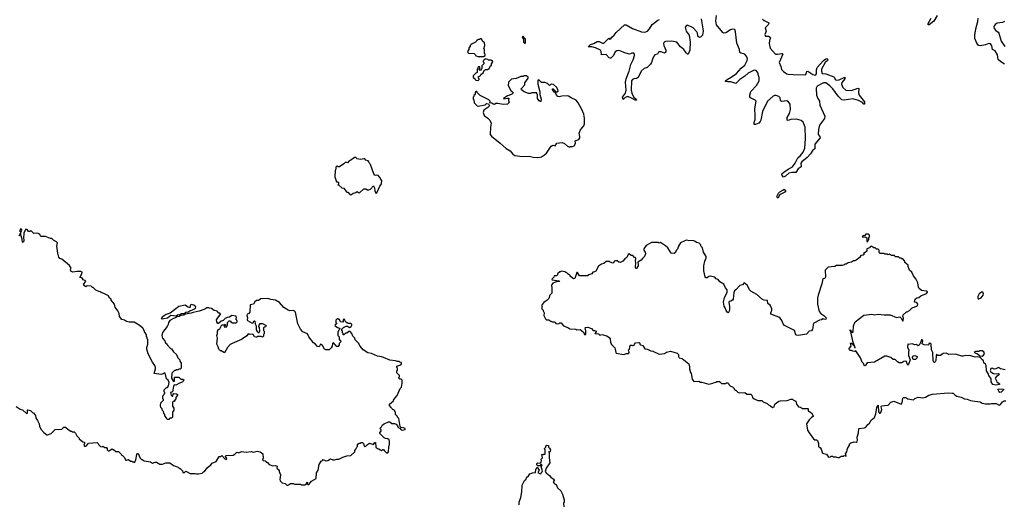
# Model space of a CAD drawing. Extents: x 2029662 to 2246637, y 225654 to 401419.
# Tile 62 of 256: x 2123764 to 2138242, y 281714 to 288832. Entities that reach past the tile are written whole.
import ezdxf

# ---------------------------------------------------------------- set-up
doc = ezdxf.new("R2010")
doc.units = 0

msp = doc.modelspace()

# ---------------------------------------------------------------- linework, layer by layer
at = {"layer": '0CON20XD'}
for points in [[(2133056, 288205), (2133041, 288179), (2132989, 288131), (2132945, 288114), (2132904, 288076), (2132859, 287981), (2132832, 287968), (2132792, 287965), (2132775, 287954), (2132762, 287935), (2132756, 287795), (2132763, 287755), (2132791, 287701), (2132829, 287665), (2132835, 287650), (2132815, 287649), (2132762, 287682), (2132705, 287702), (2132669, 287691), (2132635, 287660), (2132626, 287695), (2132674, 287755), (2132683, 287797), (2132674, 287915), (2132682, 287965), (2132725, 288075), (2132749, 288175), (2132784, 288245), (2132802, 288305), (2132805, 288328), (2132795, 288339), (2132782, 288342), (2132765, 288342), (2132745, 288330), (2132725, 288327), (2132645, 288349), (2132605, 288368), (2132565, 288378), (2132545, 288376), (2132522, 288358), (2132495, 288307), (2132455, 288269), (2132445, 288266), (2132431, 288271), (2132385, 288319), (2132317, 288317), (2132314, 288365), (2132305, 288386), (2132230, 288420), (2132175, 288436), (2132124, 288435), (2132155, 288466), (2132205, 288481), (2132255, 288511), (2132285, 288512), (2132335, 288489), (2132355, 288488), (2132425, 288560), (2132438, 288548), (2132455, 288553), (2132469, 288575), (2132505, 288605), (2132535, 288644), (2132655, 288757), (2132682, 288755), (2132775, 288702), (2132905, 288655), (2132955, 288650), (2132995, 288665), (2133024, 288696), (2133065, 288764), (2133145, 288824), (2133174, 288836)], [(2133786, 288846), (2133810, 288700), (2133816, 288665), (2133804, 288605), (2133775, 288576), (2133762, 288572), (2133745, 288579), (2133734, 288595), (2133730, 288635), (2133722, 288655), (2133665, 288713), (2133585, 288750), (2133568, 288745), (2133550, 288725), (2133562, 288662), (2133607, 288607), (2133622, 288505), (2133616, 288385), (2133595, 288328), (2133585, 288328), (2133565, 288346), (2133529, 288395), (2133482, 288435), (2133425, 288501), (2133355, 288515), (2133258, 288512), (2133238, 288502), (2133230, 288485), (2133236, 288455), (2133266, 288385), (2133267, 288355), (2133245, 288341), (2133195, 288360), (2133169, 288361), (2133156, 288354), (2133144, 288326), (2133105, 288314), (2133088, 288295), (2133069, 288255), (2133056, 288205)], [(2134685, 288840), (2134710, 288820), (2134778, 288785), (2134779, 288775), (2134768, 288755), (2134726, 288715), (2134741, 288665), (2134718, 288615), (2134732, 288592), (2134775, 288589), (2134800, 288575), (2134804, 288565), (2134789, 288525), (2134783, 288485), (2134799, 288415), (2134875, 288328), (2134905, 288325), (2134967, 288337), (2134977, 288335), (2134984, 288325), (2134933, 288205), (2134957, 288145), (2134965, 288103), (2134995, 288070), (2135046, 288036), (2135065, 288030), (2135135, 288029), (2135315, 288021), (2135325, 288029), (2135340, 288070), (2135355, 288076), (2135424, 288025), (2135465, 288018), (2135478, 288035), (2135481, 288095), (2135492, 288128), (2135585, 288233), (2135615, 288259), (2135635, 288261), (2135646, 288245), (2135641, 288235), (2135607, 288203), (2135553, 288105), (2135552, 288075), (2135564, 288044), (2135615, 288036), (2135735, 287991), (2135744, 287984), (2135755, 287955), (2135773, 287943), (2135815, 287951), (2135896, 287986), (2135896, 287965), (2135855, 287911), (2135848, 287885), (2135866, 287835), (2135912, 287795), (2135994, 287794), (2136090, 287825), (2136102, 287822), (2136098, 287758), (2136106, 287725), (2136186, 287625), (2136187, 287593), (2136175, 287590), (2136156, 287616), (2136097, 287647), (2136015, 287670), (2135885, 287648), (2135855, 287655), (2135799, 287709), (2135719, 287815), (2135675, 287860), (2135615, 287903), (2135585, 287903), (2135491, 287855), (2135477, 287825), (2135478, 287725), (2135500, 287675), (2135526, 287635), (2135531, 287575), (2135604, 287415), (2135598, 287382), (2135526, 287284), (2135509, 287221), (2135506, 287145), (2135530, 287115), (2135532, 287095), (2135456, 287005), (2135456, 286934), (2135425, 286916), (2135390, 286860), (2135342, 286808), (2135263, 286745), (2135252, 286725), (2135255, 286671), (2135210, 286640), (2135175, 286590), (2135165, 286586), (2135115, 286590), (2135075, 286580), (2135025, 286534), (2134995, 286520), (2134974, 286544), (2134972, 286568), (2134998, 286595), (2135062, 286638), (2135129, 286671), (2135166, 286724), (2135208, 286805), (2135245, 286837), (2135285, 286885), (2135309, 286945), (2135319, 287089), (2135313, 287253), (2135285, 287327), (2135255, 287354), (2135185, 287371), (2135104, 287366), (2135065, 287353), (2135048, 287358), (2135050, 287395), (2135083, 287457), (2135099, 287515), (2135095, 287590), (2135069, 287625), (2135045, 287639), (2134965, 287630), (2134952, 287645), (2134945, 287686), (2134924, 287705), (2134885, 287720), (2134861, 287719), (2134841, 287709), (2134762, 287638), (2134688, 287485), (2134664, 287356), (2134653, 287335), (2134632, 287315), (2134585, 287293), (2134564, 287294), (2134565, 287322), (2134579, 287365), (2134577, 287425), (2134574, 287525), (2134591, 287635), (2134578, 287648), (2134510, 287685), (2134500, 287700), (2134498, 287725), (2134515, 287776), (2134598, 287865), (2134637, 287935), (2134638, 287985), (2134623, 288025), (2134623, 288045), (2134595, 288084), (2134575, 288092), (2134555, 288088), (2134476, 288045), (2134427, 288003), (2134355, 287953), (2134295, 287893), (2134222, 287922), (2134175, 287919), (2134140, 287925), (2134140, 287935), (2134166, 287955), (2134224, 287986), (2134305, 288041), (2134370, 288120), (2134425, 288165), (2134461, 288235), (2134464, 288254), (2134458, 288285), (2134425, 288324), (2134369, 288339), (2134353, 288353), (2134348, 288395), (2134308, 288488), (2134289, 288655), (2134277, 288687), (2134245, 288694), (2134215, 288683), (2134149, 288641), (2134115, 288637), (2134101, 288645), (2134010, 288755), (2133998, 288815), (2134009, 288895)], [(2137255, 288894), (2137205, 288809), (2137135, 288758), (2137122, 288755), (2137120, 288775), (2137168, 288855)], [(2138245, 288181), (2138189, 288215), (2138149, 288249), (2138140, 288315), (2138106, 288375), (2138066, 288395), (2138058, 288448), (2138039, 288479), (2138015, 288484), (2137965, 288463), (2137885, 288449), (2137864, 288454), (2137836, 288486), (2137810, 288555), (2137806, 288605), (2137822, 288698), (2137854, 288805), (2137858, 288855)], [(2138246, 288804), (2138215, 288792), (2138135, 288781), (2138106, 288764), (2138086, 288734), (2138092, 288705), (2138116, 288675), (2138151, 288651), (2138162, 288635), (2138196, 288515), (2138248, 288438)], [(2130515, 288280), (2130525, 288290), (2130585, 288290), (2130610, 288305), (2130610, 288325), (2130600, 288335), (2130600, 288395), (2130590, 288405), (2130602, 288455), (2130598, 288495), (2130570, 288515), (2130555, 288550), (2130535, 288550), (2130525, 288540), (2130505, 288540), (2130495, 288530), (2130485, 288530), (2130480, 288515), (2130465, 288500), (2130415, 288480), (2130402, 288468), (2130390, 288455), (2130390, 288445), (2130370, 288415), (2130370, 288395), (2130350, 288365), (2130352, 288352), (2130365, 288340), (2130448, 288338), (2130468, 288318), (2130472, 288302), (2130505, 288290), (2130515, 288280)], [(2131195, 288490), (2131200, 288495), (2131200, 288545), (2131182, 288562), (2131178, 288578), (2131165, 288590), (2131150, 288575), (2131170, 288545), (2131173, 288503), (2131185, 288490), (2131195, 288490)], [(2130505, 287940), (2130520, 287955), (2130520, 287965), (2130510, 287975), (2130512, 287998), (2130528, 288002), (2130540, 288015), (2130542, 288028), (2130578, 288052), (2130592, 288088), (2130605, 288090), (2130615, 288100), (2130645, 288100), (2130655, 288110), (2130668, 288112), (2130682, 288148), (2130700, 288165), (2130700, 288185), (2130720, 288215), (2130718, 288228), (2130705, 288230), (2130695, 288240), (2130655, 288240), (2130645, 288250), (2130615, 288260), (2130605, 288250), (2130592, 288248), (2130590, 288235), (2130580, 288225), (2130580, 288215), (2130590, 288205), (2130590, 288185), (2130560, 288155), (2130560, 288115), (2130550, 288105), (2130548, 288092), (2130525, 288090), (2130520, 288095), (2130520, 288105), (2130530, 288115), (2130528, 288138), (2130515, 288140), (2130502, 288128), (2130500, 288115), (2130490, 288105), (2130490, 288055), (2130472, 288048), (2130432, 288008), (2130430, 287985), (2130458, 287968), (2130460, 287955), (2130472, 287942), (2130505, 287940)], [(2131375, 286808), (2131415, 286812), (2131435, 286818), (2131482, 286845), (2131508, 286872), (2131580, 286975), (2131605, 286988), (2131635, 286980), (2131663, 287017), (2131738, 287028), (2131775, 287012), (2131820, 286975), (2131855, 286960), (2131865, 286970), (2131892, 286968), (2131915, 286982), (2131937, 287015), (2131932, 287055), (2131985, 287072), (2131998, 287095), (2132002, 287115), (2131990, 287165), (2132010, 287215), (2132058, 287275), (2132068, 287305), (2132070, 287385), (2132057, 287447), (2132032, 287502), (2131975, 287610), (2131945, 287650), (2131873, 287683), (2131835, 287708), (2131815, 287712), (2131735, 287708), (2131695, 287698), (2131675, 287702), (2131650, 287735), (2131638, 287768), (2131625, 287770), (2131600, 287805), (2131600, 287815), (2131610, 287815), (2131655, 287770), (2131680, 287785), (2131677, 287805), (2131659, 287839), (2131615, 287880), (2131585, 287886), (2131555, 287868), (2131544, 287874), (2131527, 287897), (2131485, 287912), (2131435, 287908), (2131395, 287950), (2131384, 287946), (2131384, 287885), (2131413, 287775), (2131412, 287735), (2131430, 287665), (2131425, 287630), (2131415, 287630), (2131402, 287642), (2131380, 287675), (2131380, 287735), (2131370, 287745), (2131368, 287758), (2131295, 287760), (2131275, 287750), (2131245, 287750), (2131183, 287773), (2131142, 287802), (2131138, 287815), (2131190, 287875), (2131190, 287905), (2131240, 287975), (2131238, 287988), (2131218, 288008), (2131175, 288010), (2131165, 288000), (2131133, 287997), (2131065, 287968), (2130995, 287958), (2130953, 287917), (2130948, 287868), (2130985, 287790), (2131020, 287765), (2131010, 287745), (2130955, 287717), (2130935, 287712), (2130880, 287675), (2130885, 287670), (2130935, 287682), (2130958, 287678), (2130952, 287645), (2130960, 287615), (2130935, 287590), (2130875, 287588), (2130795, 287602), (2130765, 287600), (2130745, 287588), (2130725, 287590), (2130707, 287607), (2130675, 287610), (2130670, 287615), (2130680, 287625), (2130680, 287635), (2130660, 287655), (2130535, 287720), (2130492, 287762), (2130488, 287778), (2130472, 287778), (2130460, 287765), (2130460, 287735), (2130442, 287718), (2130440, 287705), (2130430, 287695), (2130430, 287665), (2130440, 287655), (2130445, 287610), (2130490, 287565), (2130505, 287560), (2130606, 287584), (2130629, 287601), (2130658, 287598), (2130670, 287565), (2130649, 287541), (2130590, 287505), (2130578, 287468), (2130594, 287424), (2130648, 287385), (2130678, 287355), (2130698, 287315), (2130688, 287255), (2130682, 287145), (2130700, 287120), (2130829, 287019), (2130915, 286942), (2130975, 286908), (2131017, 286857), (2131045, 286838), (2131155, 286822), (2131255, 286830), (2131314, 286814), (2131375, 286808)], [(2128625, 286258), (2128645, 286263), (2128665, 286282), (2128705, 286292), (2128725, 286310), (2128755, 286290), (2128765, 286292), (2128825, 286350), (2128855, 286350), (2128873, 286333), (2128897, 286333), (2128920, 286345), (2128965, 286390), (2128982, 286365), (2128988, 286315), (2129005, 286280), (2129015, 286290), (2129060, 286385), (2129085, 286420), (2129088, 286468), (2129070, 286495), (2129070, 286505), (2129035, 286542), (2129015, 286548), (2128993, 286543), (2128975, 286552), (2128920, 286705), (2128910, 286715), (2128900, 286745), (2128888, 286758), (2128855, 286770), (2128837, 286787), (2128825, 286790), (2128775, 286780), (2128728, 286788), (2128705, 286807), (2128685, 286809), (2128635, 286770), (2128604, 286756), (2128585, 286732), (2128555, 286740), (2128532, 286715), (2128467, 286673), (2128445, 286670), (2128435, 286680), (2128425, 286680), (2128413, 286667), (2128412, 286638), (2128402, 286615), (2128400, 286525), (2128422, 286452), (2128445, 286450), (2128452, 286442), (2128450, 286415), (2128440, 286405), (2128455, 286400), (2128501, 286361), (2128528, 286358), (2128565, 286310), (2128575, 286300), (2128588, 286298), (2128625, 286258)], [(2134915, 286212), (2134905, 286218), (2134897, 286235), (2134921, 286285), (2134940, 286305), (2134984, 286326), (2135005, 286342), (2135022, 286315), (2135022, 286305), (2134938, 286262), (2134915, 286212)], [(2123763, 285693), (2123770, 285685), (2123750, 285655)], [(2125935, 283430), (2125950, 283455), (2125960, 283505), (2125948, 283535), (2125920, 283555), (2125905, 283640), (2125885, 283640), (2125875, 283630), (2125845, 283622), (2125740, 283635), (2125760, 283705), (2125760, 283725), (2125750, 283755), (2125715, 283800), (2125652, 283925), (2125632, 283995), (2125632, 284015), (2125648, 284065), (2125650, 284135), (2125640, 284145), (2125637, 284167), (2125630, 284175), (2125630, 284205), (2125620, 284215), (2125620, 284225), (2125600, 284245), (2125600, 284255), (2125575, 284300), (2125520, 284345), (2125445, 284390), (2125375, 284388), (2125335, 284400), (2125305, 284420), (2125265, 284430), (2125232, 284475), (2125227, 284515), (2125208, 284555), (2125168, 284608), (2125160, 284655), (2125110, 284715), (2125110, 284725), (2125082, 284742), (2125070, 284775), (2125002, 284812), (2124963, 284823), (2124947, 284837), (2124925, 284840), (2124885, 284860), (2124845, 284900), (2124835, 284900), (2124817, 284917), (2124765, 284922), (2124745, 284920), (2124735, 284910), (2124715, 284922), (2124704, 284946), (2124738, 284988), (2124725, 285000), (2124692, 285012), (2124690, 285025), (2124675, 285040), (2124650, 285045), (2124679, 285101), (2124682, 285125), (2124665, 285136), (2124602, 285132), (2124545, 285122), (2124515, 285140), (2124512, 285165), (2124520, 285185), (2124495, 285223), (2124384, 285314), (2124352, 285325), (2124341, 285345), (2124326, 285405), (2124309, 285505), (2124318, 285555), (2124305, 285570), (2124265, 285588), (2124235, 285618), (2124215, 285618), (2124145, 285648), (2124075, 285648), (2124060, 285675), (2124035, 285691), (2124015, 285696), (2123971, 285691), (2123935, 285728), (2123925, 285730), (2123915, 285720), (2123895, 285720), (2123872, 285752), (2123851, 285749), (2123824, 285695), (2123818, 285625), (2123826, 285606), (2123827, 285585), (2123815, 285560), (2123803, 285565), (2123799, 285609), (2123780, 285665), (2123780, 285705), (2123795, 285740), (2123788, 285755), (2123775, 285760), (2123760, 285715)], [(2136235, 285570), (2136240, 285595), (2136250, 285605), (2136250, 285635), (2136260, 285645), (2136258, 285668), (2136245, 285680), (2136205, 285680), (2136185, 285660), (2136162, 285658), (2136152, 285642), (2136205, 285640), (2136218, 285628), (2136220, 285575), (2136235, 285570)], [(2138072, 283638), (2138095, 283630), (2138157, 283637), (2138170, 283625), (2138150, 283605), (2138127, 283593), (2138108, 283565), (2138137, 283507), (2138160, 283495), (2138170, 283485), (2138170, 283475), (2138115, 283466), (2138072, 283475), (2138048, 283515), (2138048, 283555), (2138014, 283604), (2138010, 283625), (2137979, 283675), (2137973, 283755), (2137965, 283772), (2137942, 283792), (2137935, 283820), (2137907, 283847), (2137897, 283867), (2137885, 283872), (2137845, 283880), (2137815, 283876), (2137765, 283888), (2137735, 283902), (2137695, 283893), (2137675, 283902), (2137635, 283890), (2137615, 283890), (2137525, 283917), (2137425, 283912), (2137385, 283932), (2137343, 283927), (2137305, 283900), (2137265, 283900), (2137245, 283920), (2137238, 283895), (2137234, 283825), (2137227, 283805), (2137215, 283799), (2137205, 283804), (2137196, 283825), (2137190, 283945), (2137170, 283985), (2137164, 284065), (2137145, 284080), (2137134, 284076), (2137125, 284052), (2137064, 284054), (2137033, 284073), (2137042, 284115), (2137035, 284130), (2137025, 284130), (2137015, 284100), (2136988, 284052), (2136975, 284042), (2136945, 284060), (2136925, 284058), (2136885, 284070), (2136835, 284060), (2136825, 284070), (2136820, 284015), (2136840, 283985), (2136831, 283949), (2136832, 283902), (2136857, 283835), (2136835, 283768), (2136825, 283759), (2136814, 283775), (2136805, 283810), (2136795, 283818), (2136765, 283810), (2136735, 283790), (2136695, 283790), (2136670, 283805), (2136635, 283840), (2136605, 283840), (2136575, 283870), (2136515, 283888), (2136485, 283888), (2136335, 283803), (2136225, 283790), (2136195, 283749), (2136183, 283755), (2136177, 283777), (2136154, 283804), (2136126, 283866), (2136058, 283968), (2136045, 283960), (2136015, 283962), (2135995, 283972), (2135973, 283973), (2135963, 283983), (2135962, 284005), (2135988, 284035), (2135980, 284075), (2135985, 284080), (2135995, 284080), (2136030, 284050), (2136033, 284033), (2136040, 284030), (2136040, 284015), (2136048, 284012), (2136012, 284112), (2135983, 284253), (2135973, 284263), (2135975, 284278), (2135990, 284250), (2136015, 284240), (2136020, 284245), (2136023, 284335), (2136048, 284395), (2136175, 284492), (2136295, 284508), (2136335, 284498), (2136385, 284508), (2136475, 284498), (2136565, 284498), (2136655, 284460), (2136705, 284470), (2136728, 284445), (2136745, 284410), (2136755, 284410), (2136760, 284455), (2136752, 284475), (2136754, 284496), (2136805, 284540), (2136815, 284540), (2136848, 284562), (2136885, 284598), (2136954, 284626), (2136964, 284636), (2136968, 284655), (2136959, 284669), (2136945, 284680), (2136920, 284685), (2136932, 284728), (2136953, 284747), (2136985, 284750), (2137015, 284778), (2137098, 284812), (2137112, 284828), (2137112, 284835), (2137100, 284845), (2137024, 284854), (2136985, 284890), (2136978, 284905), (2136972, 284965), (2136942, 285025), (2136905, 285070), (2136882, 285125), (2136850, 285155), (2136830, 285205), (2136830, 285225), (2136780, 285265), (2136780, 285285), (2136748, 285318), (2136735, 285320), (2136725, 285330), (2136705, 285330), (2136685, 285350), (2136635, 285350), (2136625, 285370), (2136585, 285370), (2136555, 285388), (2136535, 285380), (2136525, 285390), (2136485, 285390), (2136475, 285400), (2136415, 285400), (2136400, 285415), (2136400, 285445), (2136385, 285460), (2136362, 285462), (2136345, 285480), (2136325, 285480), (2136295, 285500), (2136275, 285500), (2136258, 285482), (2136220, 285465), (2136218, 285432), (2136198, 285412), (2136185, 285410), (2136172, 285398), (2136180, 285385), (2136168, 285372), (2136132, 285368), (2136120, 285355), (2136120, 285345), (2136065, 285300), (2136045, 285290), (2136025, 285290), (2135997, 285273), (2135948, 285262), (2135915, 285240), (2135895, 285240), (2135885, 285230), (2135857, 285223), (2135775, 285220), (2135752, 285208), (2135653, 285197), (2135610, 285155), (2135613, 285055), (2135605, 285030), (2135572, 285025), (2135559, 284951), (2135503, 284785), (2135497, 284743), (2135497, 284655), (2135518, 284545), (2135542, 284515), (2135590, 284485), (2135620, 284455), (2135618, 284435), (2135605, 284430), (2135575, 284440), (2135556, 284424), (2135523, 284417), (2135443, 284377), (2135429, 284355), (2135427, 284305), (2135420, 284285), (2135405, 284264), (2135374, 284256), (2135335, 284212), (2135215, 284193), (2135187, 284197), (2135178, 284205), (2135155, 284268), (2135008, 284338), (2134989, 284365), (2134970, 284415), (2134948, 284448), (2134924, 284464), (2134810, 284505), (2134808, 284525), (2134821, 284565), (2134821, 284585), (2134798, 284638), (2134766, 284666), (2134759, 284709), (2134712, 284712), (2134685, 284720), (2134605, 284796), (2134513, 284845), (2134496, 284865), (2134465, 284930), (2134415, 284968), (2134392, 284938), (2134355, 284928), (2134296, 284864), (2134275, 284850), (2134264, 284825), (2134254, 284726), (2134245, 284712), (2134222, 284698), (2134195, 284693), (2134189, 284685), (2134201, 284621), (2134201, 284575), (2134197, 284553), (2134185, 284530), (2134175, 284528), (2134151, 284561), (2134138, 284598), (2134120, 284625), (2134112, 284685), (2134129, 284751), (2134168, 284825), (2134165, 284862), (2134141, 284895), (2134117, 284947), (2134061, 284981), (2134035, 285018), (2134004, 285024), (2133985, 285049), (2133915, 285064), (2133898, 285062), (2133873, 285043), (2133855, 285042), (2133843, 285053), (2133823, 285145), (2133823, 285215), (2133837, 285285), (2133857, 285335), (2133857, 285355), (2133817, 285417), (2133805, 285480), (2133785, 285500), (2133775, 285530), (2133755, 285552), (2133715, 285558), (2133696, 285576), (2133675, 285582), (2133587, 285587), (2133565, 285593), (2133545, 285586), (2133482, 285555), (2133452, 285505), (2133435, 285460), (2133415, 285440), (2133408, 285415), (2133385, 285400), (2133344, 285404), (2133292, 285482), (2133261, 285511), (2133185, 285560), (2133165, 285552), (2133155, 285558), (2133055, 285562), (2132975, 285518), (2132949, 285481), (2132941, 285465), (2132942, 285445), (2132960, 285420), (2132967, 285395), (2132953, 285355), (2132920, 285325), (2132902, 285298), (2132851, 285269), (2132859, 285235), (2132857, 285215), (2132835, 285178), (2132825, 285180), (2132818, 285195), (2132822, 285265), (2132818, 285285), (2132825, 285330), (2132815, 285340), (2132805, 285340), (2132778, 285368), (2132755, 285370), (2132725, 285392), (2132712, 285385), (2132689, 285341), (2132660, 285320), (2132630, 285285), (2132595, 285268), (2132575, 285270), (2132548, 285288), (2132525, 285291), (2132504, 285286), (2132500, 285265), (2132485, 285258), (2132445, 285270), (2132435, 285280), (2132385, 285280), (2132355, 285250), (2132318, 285242), (2132275, 285212), (2132233, 285137), (2132215, 285128), (2132190, 285125), (2132175, 285100), (2132133, 285087), (2132112, 285068), (2132055, 285072), (2131995, 285068), (2131965, 285118), (2131955, 285120), (2131933, 285045), (2131925, 285032), (2131908, 285028), (2131885, 285040), (2131860, 285065), (2131860, 285075), (2131845, 285090), (2131835, 285090), (2131805, 285120), (2131795, 285120), (2131785, 285130), (2131725, 285140), (2131715, 285130), (2131705, 285130), (2131672, 285098), (2131670, 285085), (2131658, 285072), (2131622, 285068), (2131618, 285052), (2131592, 285028), (2131590, 285015), (2131595, 285010), (2131695, 284998), (2131700, 284985), (2131658, 284982), (2131605, 284960), (2131590, 284945), (2131583, 284927), (2131588, 284895), (2131588, 284815), (2131560, 284785), (2131542, 284735), (2131519, 284711), (2131471, 284679), (2131445, 284650), (2131440, 284635), (2131443, 284583), (2131460, 284565), (2131460, 284555), (2131478, 284525), (2131470, 284485), (2131495, 284440), (2131510, 284425), (2131545, 284422), (2131572, 284402), (2131595, 284392), (2131625, 284392), (2131640, 284385), (2131645, 284372), (2131665, 284363), (2131695, 284370), (2131708, 284382), (2131725, 284380), (2131760, 284335), (2131825, 284312), (2131853, 284293), (2131943, 284287), (2131957, 284277), (2132005, 284282), (2132050, 284245), (2132075, 284203), (2132086, 284215), (2132086, 284264), (2132079, 284305), (2132085, 284313), (2132116, 284316), (2132172, 284295), (2132195, 284268), (2132216, 284266), (2132238, 284255), (2132238, 284245), (2132223, 284223), (2132275, 284218), (2132295, 284200), (2132325, 284210), (2132395, 284188), (2132430, 284165), (2132448, 284145), (2132450, 284095), (2132465, 284060), (2132515, 284010), (2132522, 283995), (2132528, 283945), (2132535, 283934), (2132645, 283914), (2132685, 283929), (2132715, 283930), (2132727, 283945), (2132717, 283983), (2132728, 283995), (2132740, 284045), (2132745, 284050), (2132765, 284050), (2132775, 284040), (2132780, 284045)], [(2137865, 284733), (2137902, 284748), (2137933, 284785), (2137934, 284805), (2137925, 284828), (2137905, 284832), (2137873, 284807), (2137850, 284765), (2137850, 284740), (2137855, 284733), (2137865, 284733)], [(2127382, 282345), (2127409, 282329), (2127431, 282301), (2127485, 282278), (2127525, 282286), (2127552, 282275), (2127543, 282243), (2127580, 282215), (2127580, 282195), (2127598, 282145), (2127588, 282078), (2127595, 282060), (2127625, 282030), (2127665, 282020), (2127695, 281992), (2127715, 281998), (2127745, 282020), (2127785, 282020), (2127805, 282010), (2127895, 282010), (2127905, 282000), (2127955, 282002), (2127980, 282015), (2127985, 282040), (2127998, 282035), (2127990, 282015), (2128003, 282003), (2128013, 282003), (2128055, 282052), (2128122, 282095), (2128130, 282175), (2128152, 282215), (2128165, 282298), (2128195, 282348), (2128215, 282358), (2128225, 282370), (2128265, 282353), (2128295, 282358), (2128335, 282380), (2128367, 282367), (2128393, 282367), (2128425, 282378), (2128455, 282378), (2128515, 282408), (2128575, 282428), (2128635, 282432), (2128690, 282485), (2128690, 282505), (2128708, 282522), (2128720, 282555), (2128730, 282565), (2128730, 282595), (2128755, 282610), (2128775, 282610), (2128785, 282620), (2128805, 282620), (2128817, 282607), (2128830, 282575), (2128845, 282560), (2128877, 282593), (2128905, 282610), (2128965, 282590), (2128985, 282620), (2128995, 282620), (2129000, 282555), (2129025, 282532), (2129047, 282527), (2129062, 282512), (2129075, 282510), (2129085, 282500), (2129102, 282518), (2129115, 282520), (2129122, 282502), (2129155, 282470), (2129175, 282470), (2129186, 282485), (2129192, 282555), (2129203, 282595), (2129202, 282635), (2129195, 282660), (2129175, 282678), (2129145, 282680), (2129125, 282692), (2129060, 282755), (2129060, 282765), (2129080, 282795), (2129077, 282807), (2129060, 282825), (2129085, 282850), (2129100, 282880), (2129122, 282898), (2129185, 282927), (2129205, 282927), (2129235, 282900), (2129275, 282903), (2129299, 282889), (2129318, 282868), (2129331, 282841), (2129355, 282830), (2129375, 282810), (2129395, 282803), (2129430, 282815), (2129430, 282825), (2129405, 282838), (2129373, 282843), (2129360, 282855), (2129338, 282975), (2129320, 282995), (2129320, 283005), (2129290, 283035), (2129290, 283065), (2129280, 283075), (2129280, 283085), (2129265, 283100), (2129255, 283100), (2129230, 283125), (2129228, 283138), (2129200, 283165), (2129200, 283185), (2129260, 283235), (2129260, 283245), (2129285, 283280), (2129315, 283310), (2129360, 283415), (2129377, 283433), (2129390, 283495), (2129390, 283535), (2129375, 283550), (2129352, 283552), (2129340, 283565), (2129340, 283575), (2129350, 283585), (2129350, 283605), (2129310, 283645), (2129310, 283675), (2129320, 283685), (2129320, 283715), (2129310, 283725), (2129310, 283745), (2129370, 283765), (2129380, 283775), (2129380, 283795), (2129355, 283800), (2129345, 283810), (2129315, 283810), (2129292, 283822), (2129205, 283830), (2129115, 283868), (2129082, 283882), (2129025, 283892), (2128939, 283929), (2128885, 283938), (2128814, 283984), (2128768, 284035), (2128745, 284080), (2128695, 284130), (2128692, 284152), (2128663, 284183), (2128650, 284225), (2128625, 284250), (2128605, 284250), (2128575, 284230), (2128555, 284230), (2128528, 284202), (2128522, 284202), (2128520, 284225), (2128510, 284235), (2128510, 284255), (2128500, 284265), (2128502, 284288), (2128525, 284310), (2128565, 284330), (2128585, 284330), (2128615, 284310), (2128640, 284325), (2128648, 284345), (2128647, 284357), (2128632, 284372), (2128595, 284370), (2128585, 284380), (2128572, 284382), (2128552, 284402), (2128545, 284430), (2128522, 284428), (2128520, 284395), (2128515, 284390), (2128482, 284392), (2128468, 284428), (2128455, 284430), (2128445, 284440), (2128432, 284438), (2128412, 284418), (2128410, 284385), (2128420, 284375), (2128420, 284365), (2128402, 284348), (2128400, 284335), (2128418, 284328), (2128435, 284310), (2128458, 284308), (2128470, 284295), (2128468, 284282), (2128452, 284268), (2128450, 284255), (2128440, 284245), (2128440, 284195), (2128460, 284175), (2128462, 284132), (2128478, 284128), (2128480, 284115), (2128490, 284105), (2128462, 284078), (2128460, 284055), (2128445, 284030), (2128415, 284030), (2128410, 284045), (2128392, 284062), (2128388, 284078), (2128372, 284088), (2128362, 284075), (2128360, 284035), (2128345, 284010), (2128315, 283982), (2128265, 283982), (2128245, 283992), (2128214, 284045), (2128185, 284068), (2128165, 284028), (2128142, 284032), (2128109, 284069), (2128082, 284085), (2128015, 284172), (2127995, 284219), (2127925, 284248), (2127892, 284285), (2127853, 284365), (2127818, 284535), (2127800, 284555), (2127785, 284560), (2127735, 284558), (2127710, 284565), (2127650, 284605), (2127585, 284678), (2127525, 284712), (2127455, 284722), (2127413, 284737), (2127308, 284732), (2127275, 284710), (2127245, 284710), (2127221, 284689), (2127204, 284656), (2127154, 284646), (2127146, 284534), (2127128, 284512), (2127110, 284505), (2127103, 284485), (2127112, 284455), (2127107, 284425), (2127114, 284414), (2127184, 284374), (2127199, 284381), (2127208, 284405), (2127215, 284410), (2127222, 284405), (2127228, 284365), (2127240, 284335), (2127242, 284275), (2127255, 284250), (2127268, 284238), (2127285, 284240), (2127297, 284263), (2127292, 284312), (2127280, 284325), (2127280, 284335), (2127283, 284347), (2127302, 284368), (2127335, 284370), (2127388, 284338), (2127378, 284322), (2127362, 284318), (2127350, 284305), (2127350, 284265), (2127360, 284255), (2127360, 284225), (2127350, 284205), (2127348, 284182), (2127335, 284170), (2127315, 284180), (2127265, 284180), (2127252, 284168), (2127235, 284167), (2127214, 284174), (2127196, 284206), (2127185, 284212), (2127155, 284208), (2127125, 284220), (2127102, 284188), (2127025, 284133), (2126888, 284075), (2126860, 284060), (2126820, 284015), (2126775, 283938), (2126725, 283970), (2126715, 283970), (2126692, 283992), (2126683, 284025), (2126663, 284065), (2126670, 284155), (2126663, 284195), (2126672, 284225), (2126670, 284255), (2126685, 284282), (2126708, 284292), (2126735, 284348), (2126775, 284350), (2126785, 284360), (2126790, 284345), (2126772, 284328), (2126772, 284322), (2126808, 284322), (2126810, 284335), (2126820, 284345), (2126820, 284385), (2126845, 284410), (2126865, 284410), (2126870, 284395), (2126895, 284378), (2126948, 284382), (2126960, 284395), (2126960, 284405), (2126955, 284420), (2126940, 284435), (2126952, 284455), (2126945, 284477), (2126885, 284487), (2126848, 284462), (2126814, 284456), (2126787, 284443), (2126755, 284412), (2126725, 284402), (2126685, 284370), (2126675, 284370), (2126663, 284393), (2126658, 284422), (2126685, 284470), (2126718, 284502), (2126718, 284508), (2126705, 284520), (2126692, 284522), (2126665, 284550), (2126625, 284560), (2126585, 284588), (2126553, 284593), (2126545, 284600), (2126515, 284600), (2126485, 284582), (2126405, 284552), (2126315, 284532), (2126285, 284520), (2126195, 284508), (2126176, 284494), (2126131, 284489), (2126107, 284473), (2126075, 284470), (2126057, 284453), (2126025, 284443), (2125972, 284415), (2125952, 284385), (2125947, 284353), (2125932, 284325), (2125863, 284237), (2125852, 284195), (2125862, 284155), (2125900, 284115), (2125910, 284085), (2125930, 284065), (2125935, 284050), (2125980, 284005), (2125996, 283996), (2126024, 283954), (2126070, 283915), (2126090, 283865), (2126120, 283835), (2126120, 283815), (2126140, 283785), (2126138, 283712), (2126125, 283700), (2126105, 283700), (2126095, 283690), (2126065, 283690), (2126055, 283680), (2126042, 283678), (2126002, 283638), (2125998, 283565), (2126025, 283520), (2126040, 283525), (2126040, 283575), (2126045, 283580), (2126105, 283580), (2126132, 283552), (2126165, 283550), (2126180, 283535), (2126155, 283507), (2126116, 283494), (2126060, 283465), (2126033, 283467), (2126024, 283445), (2126010, 283365), (2125980, 283355), (2125990, 283315), (2126005, 283300), (2126018, 283302), (2126020, 283335), (2126028, 283342), (2126070, 283335), (2126082, 283325), (2126082, 283315), (2126058, 283285), (2126062, 283265), (2126042, 283238), (2126038, 283222), (2126025, 283230), (2126010, 283215), (2126010, 283155), (2126030, 283125), (2126028, 283095), (2126010, 283065), (2126010, 282995), (2125995, 282980), (2125972, 282978), (2125955, 282960), (2125935, 282960), (2125920, 282975), (2125920, 282985), (2125900, 283015), (2125900, 283035), (2125882, 283052), (2125880, 283075), (2125862, 283092), (2125860, 283115), (2125840, 283135), (2125832, 283165), (2125840, 283205), (2125880, 283245), (2125880, 283255), (2125870, 283265), (2125870, 283305), (2125890, 283325), (2125890, 283335), (2125900, 283345), (2125900, 283355), (2125890, 283365), (2125890, 283395), (2125922, 283428), (2125935, 283430)], [(2125865, 284436), (2125885, 284442), (2125938, 284452), (2125986, 284494), (2126065, 284480), (2126083, 284495), (2126119, 284501), (2126142, 284515), (2126181, 284519), (2126205, 284536), (2126245, 284540), (2126270, 284560), (2126296, 284564), (2126335, 284586), (2126348, 284595), (2126352, 284615), (2126325, 284640), (2126285, 284650), (2126270, 284635), (2126272, 284608), (2126265, 284602), (2126233, 284613), (2126195, 284638), (2126105, 284620), (2125975, 284520), (2125919, 284501), (2125858, 284465), (2125845, 284443), (2125865, 284436)], [(2132780, 284045), (2132798, 284052), (2132802, 284068), (2132820, 284085), (2132872, 284092), (2132882, 284082), (2132883, 284063), (2132890, 284055), (2132930, 284045), (2132930, 284035), (2132955, 284000), (2132995, 283992), (2133045, 283968), (2133075, 283962), (2133165, 283918), (2133245, 283930), (2133273, 283947), (2133335, 283962), (2133430, 283935), (2133450, 283915), (2133450, 283885), (2133460, 283865), (2133507, 283857), (2133602, 283775), (2133613, 283735), (2133612, 283705), (2133628, 283648), (2133637, 283637), (2133653, 283553), (2133675, 283520), (2133752, 283522), (2133775, 283508), (2133795, 283508), (2133895, 283480), (2133957, 283493), (2133965, 283500), (2134002, 283508), (2134015, 283520), (2134055, 283520), (2134085, 283490), (2134145, 283490), (2134153, 283497), (2134175, 283500), (2134188, 283488), (2134190, 283475), (2134202, 283462), (2134215, 283450), (2134245, 283440), (2134270, 283415), (2134270, 283405), (2134282, 283392), (2134295, 283390), (2134325, 283360), (2134345, 283352), (2134425, 283358), (2134455, 283332), (2134515, 283330), (2134530, 283315), (2134545, 283280), (2134563, 283263), (2134618, 283238), (2134675, 283240), (2134695, 283220), (2134757, 283197), (2134774, 283174), (2134805, 283162), (2134835, 283138), (2134860, 283145), (2134868, 283185), (2134892, 283205), (2134925, 283230), (2134945, 283236), (2135050, 283240), (2135105, 283259), (2135125, 283257), (2135142, 283242), (2135175, 283228), (2135186, 283186), (2135215, 283147), (2135245, 283139), (2135275, 283120), (2135355, 283120), (2135360, 283115), (2135360, 283085), (2135405, 283058), (2135430, 283015), (2135430, 283005), (2135405, 282990), (2135370, 282955), (2135332, 282895), (2135350, 282805), (2135374, 282764), (2135437, 282677), (2135455, 282663), (2135482, 282662), (2135495, 282650), (2135510, 282605), (2135510, 282565), (2135525, 282550), (2135535, 282550), (2135550, 282525), (2135570, 282465), (2135625, 282450), (2135658, 282408), (2135687, 282413), (2135695, 282420), (2135715, 282420), (2135725, 282412), (2135762, 282412), (2135795, 282400), (2135815, 282400)], [(2137915, 283892), (2137938, 283905), (2137952, 283925), (2137943, 283953), (2137915, 283970), (2137875, 283970), (2137865, 283960), (2137825, 283960), (2137800, 283945), (2137823, 283933), (2137845, 283930), (2137883, 283893), (2137915, 283892)], [(2136935, 283842), (2136905, 283842), (2136895, 283850), (2136891, 283875), (2136905, 283897), (2136925, 283902), (2136962, 283885), (2136957, 283863), (2136935, 283842)], [(2138255, 283687), (2138185, 283702), (2138155, 283722), (2138115, 283702), (2138095, 283700), (2138065, 283712), (2138043, 283707), (2138034, 283676), (2138037, 283665), (2138072, 283638)], [(2135815, 282400), (2135845, 282420), (2135875, 282420), (2135885, 282430), (2135918, 282422), (2135908, 282455), (2135928, 282485), (2135938, 282535), (2135960, 282575), (2135968, 282605), (2135985, 282618), (2136035, 282632), (2136065, 282629), (2136076, 282635), (2136083, 282655), (2136078, 282702), (2136098, 282765), (2136103, 282827), (2136185, 282838), (2136205, 282848), (2136233, 282887), (2136259, 282905), (2136285, 282949), (2136335, 282990), (2136354, 283045), (2136365, 283138), (2136375, 283162), (2136385, 283170), (2136392, 283072), (2136405, 283053), (2136415, 283053), (2136427, 283063), (2136440, 283105), (2136429, 283145), (2136435, 283162), (2136535, 283172), (2136575, 283212), (2136615, 283227), (2136725, 283187), (2136741, 283205), (2136748, 283275), (2136760, 283285), (2136793, 283283), (2136825, 283264), (2136905, 283248), (2136925, 283270), (2136975, 283290), (2137045, 283280), (2137085, 283288), (2137132, 283318), (2137185, 283332), (2137415, 283353), (2137475, 283348), (2137490, 283345), (2137520, 283315), (2137543, 283303), (2137605, 283290), (2137655, 283264), (2137695, 283260), (2137745, 283240), (2137807, 283227), (2137885, 283220), (2137915, 283202), (2137965, 283188), (2138035, 283188), (2138055, 283197), (2138123, 283193), (2138155, 283173), (2138168, 283172), (2138185, 283180), (2138215, 283218), (2138238, 283232), (2138265, 283232)], [(2138175, 283358), (2138160, 283375), (2138148, 283405), (2138165, 283411), (2138230, 283405), (2138228, 283395), (2138195, 283362), (2138175, 283358)], [(2123711, 283151), (2123773, 283113), (2123805, 283102), (2123865, 283050), (2123880, 283055), (2123880, 283095), (2123885, 283100), (2123925, 283090), (2123955, 283060), (2123966, 283056), (2123997, 283017), (2124000, 282985), (2124028, 282945), (2124048, 282895), (2124053, 282863), (2124075, 282820), (2124117, 282767), (2124140, 282755), (2124163, 282733), (2124175, 282732), (2124225, 282753), (2124285, 282814), (2124385, 282820), (2124413, 282847), (2124435, 282848), (2124475, 282812), (2124515, 282790), (2124525, 282790), (2124535, 282780), (2124565, 282780), (2124585, 282760), (2124605, 282720), (2124640, 282685), (2124640, 282675), (2124693, 282633), (2124718, 282625), (2124718, 282605), (2124708, 282585), (2124715, 282570), (2124735, 282568), (2124745, 282572), (2124775, 282610), (2124905, 282620), (2124918, 282608), (2124922, 282592), (2124952, 282562), (2124975, 282560), (2124985, 282570), (2125015, 282550), (2125038, 282548), (2125050, 282535), (2125050, 282515), (2125065, 282500), (2125075, 282500), (2125125, 282530), (2125135, 282520), (2125145, 282520), (2125175, 282490), (2125218, 282488), (2125260, 282445), (2125260, 282435), (2125275, 282430), (2125300, 282405), (2125325, 282362), (2125335, 282360), (2125365, 282370), (2125395, 282350), (2125415, 282350), (2125425, 282340), (2125435, 282340), (2125445, 282330), (2125457, 282333), (2125471, 282365), (2125487, 282445), (2125495, 282460), (2125505, 282460), (2125535, 282390), (2125555, 282370), (2125565, 282370), (2125593, 282353), (2125685, 282340), (2125715, 282318), (2125755, 282332), (2125775, 282332), (2125825, 282302), (2125866, 282304), (2125915, 282322), (2125973, 282323), (2126025, 282282), (2126095, 282258), (2126115, 282240), (2126125, 282240), (2126158, 282208), (2126165, 282180), (2126185, 282180), (2126205, 282200), (2126268, 282168), (2126345, 282168), (2126365, 282160), (2126395, 282160), (2126445, 282170), (2126465, 282190), (2126480, 282195), (2126521, 282249), (2126576, 282294), (2126595, 282318), (2126655, 282342), (2126695, 282418), (2126722, 282418), (2126735, 282430), (2126781, 282381), (2126805, 282372), (2126810, 282385), (2126790, 282415), (2126795, 282430), (2126905, 282438), (2126929, 282451), (2126955, 282478), (2126985, 282470), (2127025, 282488), (2127095, 282480), (2127165, 282488), (2127195, 282480), (2127255, 282493), (2127300, 282485), (2127338, 282455), (2127343, 282395), (2127334, 282364), (2127345, 282356), (2127375, 282352), (2127382, 282345)], [(2131109, 281705), (2131108, 281745), (2131134, 281815), (2131146, 281895), (2131153, 281997), (2131188, 282065), (2131210, 282085), (2131215, 282110), (2131245, 282130), (2131267, 282163), (2131305, 282178), (2131348, 282182), (2131353, 282225), (2131375, 282258), (2131400, 282215), (2131382, 282182), (2131415, 282160), (2131430, 282165), (2131430, 282175), (2131445, 282190), (2131450, 282205), (2131432, 282265), (2131448, 282285), (2131437, 282297), (2131425, 282300), (2131412, 282278), (2131385, 282280), (2131370, 282295), (2131368, 282305), (2131375, 282318), (2131385, 282322), (2131415, 282320), (2131430, 282335), (2131438, 282355), (2131430, 282365), (2131432, 282375), (2131450, 282395), (2131440, 282445), (2131455, 282450), (2131465, 282440), (2131475, 282450), (2131488, 282452), (2131490, 282515), (2131480, 282525), (2131480, 282535), (2131498, 282552), (2131505, 282578), (2131515, 282582), (2131537, 282577), (2131540, 282555), (2131555, 282540), (2131567, 282513), (2131566, 282494), (2131558, 282482), (2131550, 282480), (2131545, 282490), (2131540, 282485), (2131550, 282480), (2131550, 282395), (2131560, 282325), (2131506, 282245), (2131489, 282195), (2131503, 282175), (2131556, 282136), (2131572, 282112), (2131625, 282080), (2131628, 282075), (2131610, 282045), (2131613, 282035), (2131628, 282015), (2131653, 282003), (2131674, 281955), (2131721, 281911), (2131743, 281865), (2131769, 281779), (2131771, 281749), (2131762, 281725), (2131763, 281675)]]:
    msp.add_lwpolyline(points, dxfattribs=at)

doc.saveas('drawing.dxf')
